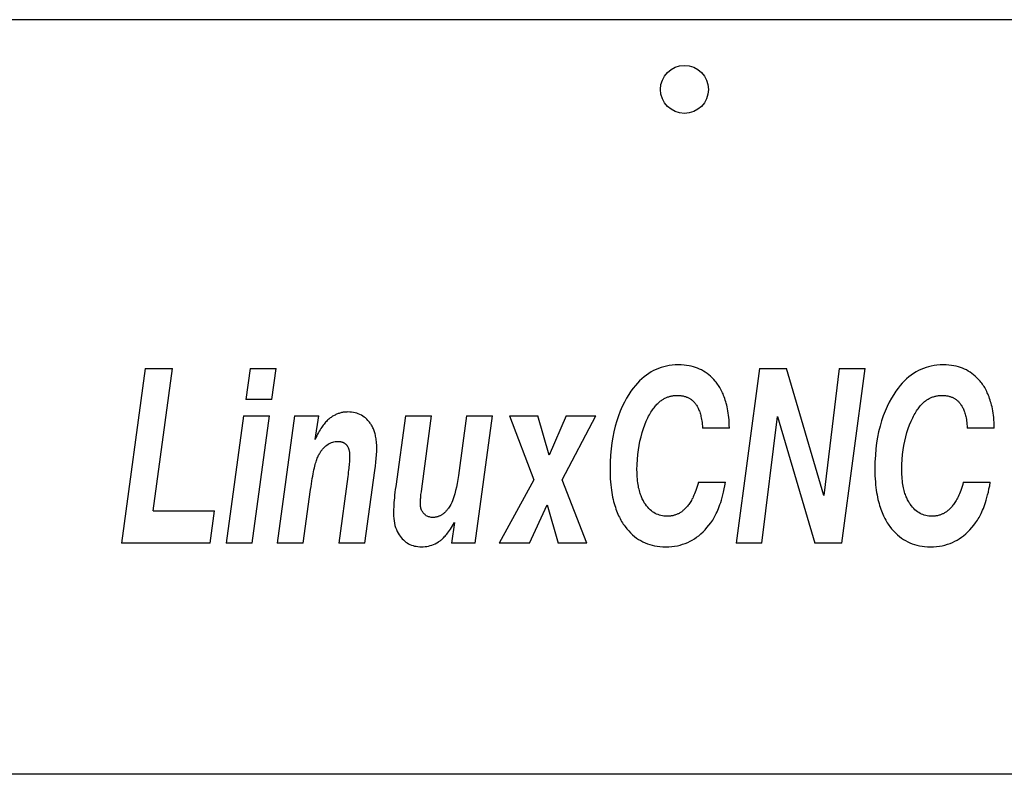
# Model space of a CAD drawing. Extents: x -113 to 891, y -160 to 230.
# Tile 8 of 9: x 535 to 648, y 143 to 230. Entities that reach past the tile are written whole.
import ezdxf

# ---------------------------------------------------------------- set-up
doc = ezdxf.new("R2010")
doc.units = 0
doc.header["$LTSCALE"] = 23.1
doc.layers.get('0').update_dxf_attribs({"linetype": 'CONTINUOUS'})

msp = doc.modelspace()

# ---------------------------------------------------------------- linework, layer by layer
at = {"color": 7, "linetype": 'CONTINUOUS'}
for p, q in [((466.35, 229.58), (881.35, 229.58)), ((549.56, 189.58), (546.86, 169.58)), ((549.56, 189.58), (552.68, 189.58)), ((550.47, 173.27), (552.68, 189.58)), ((561.57, 189.58), (561.09, 186.04)), ((561.57, 189.58), (564.55, 189.58)), ((564.07, 186.04), (564.55, 189.58)), ((619.95, 189.58), (617.26, 169.58)), ((619.95, 189.58), (623.05, 189.58)), ((627.32, 175.05), (623.05, 189.58)), ((629.09, 189.58), (627.32, 175.05)), ((629.09, 189.58), (632.05, 189.58)), ((629.38, 169.58), (632.05, 189.58)), ((564.07, 186.04), (561.09, 186.04)), ((560.82, 184.17), (558.85, 169.58)), ((560.82, 184.17), (563.8, 184.17)), ((561.8, 169.58), (563.8, 184.17)), ((566.68, 184.17), (564.68, 169.58)), ((566.68, 184.17), (569.44, 184.17)), ((569.02, 181.47), (569.44, 184.17)), ((579.38, 184.17), (582.35, 184.17)), ((581.24, 175.79), (582.35, 184.17)), ((586.36, 184.17), (585.44, 177.34)), ((586.36, 184.17), (589.34, 184.17)), ((587.37, 169.58), (589.34, 184.17)), ((591.3, 184.17), (594.08, 176.83)), ((591.3, 184.17), (594.53, 184.17)), ((595.84, 179.65), (594.53, 184.17)), ((597.8, 184.17), (595.84, 179.65)), ((597.34, 176.83), (601.21, 184.17)), ((597.8, 184.17), (601.21, 184.17)), ((620.23, 169.58), (622.02, 184.09)), ((622.02, 184.09), (626.29, 169.58)), ((616.5, 182.77), (613.41, 182.77)), ((646.84, 182.77), (643.75, 182.77)), ((572.77, 177.2), (571.75, 169.58)), ((574.71, 169.58), (575.88, 177.9)), ((594.08, 176.83), (590.11, 169.58)), ((600.17, 169.58), (597.34, 176.83)), ((612.96, 176.55), (616.05, 176.55)), ((643.3, 176.55), (646.39, 176.55)), ((581.2, 175.45), (581.24, 175.79)), ((593.58, 169.58), (595.61, 173.96)), ((595.61, 173.96), (596.89, 169.58)), ((550.47, 173.27), (557.5, 173.27)), ((557, 169.58), (557.5, 173.27)), ((585, 171.95), (584.67, 169.58)), ((557, 169.58), (546.86, 169.58)), ((561.8, 169.58), (558.85, 169.58)), ((567.65, 169.58), (564.68, 169.58)), ((574.71, 169.58), (571.75, 169.58)), ((587.37, 169.58), (584.67, 169.58)), ((593.58, 169.58), (590.11, 169.58)), ((600.17, 169.58), (596.89, 169.58)), ((620.23, 169.58), (617.26, 169.58)), ((629.38, 169.58), (626.29, 169.58)), ((825.85, 143.08), (521.85, 143.08))]:
    msp.add_line(p, q, dxfattribs=at)
for points in [[(610.65, 190.01), (610.29, 190), (609.94, 189.97), (609.61, 189.93), (609.29, 189.87), (608.98, 189.8), (608.68, 189.71), (608.39, 189.61), (608.1, 189.49), (607.82, 189.35), (607.54, 189.2), (607.27, 189.03), (606.99, 188.84), (606.72, 188.63), (606.46, 188.4), (606.21, 188.17), (605.97, 187.92), (605.72, 187.64), (605.47, 187.33), (605.22, 186.98), (604.97, 186.6)], [(614.88, 188.14), (614.7, 188.34), (614.52, 188.54), (614.33, 188.71), (614.14, 188.88), (613.94, 189.03), (613.73, 189.17), (613.52, 189.3), (613.3, 189.42), (613.08, 189.53), (612.85, 189.62), (612.62, 189.71), (612.39, 189.78), (612.13, 189.85), (611.87, 189.9), (611.59, 189.95), (611.3, 189.98), (610.98, 190), (610.65, 190.01)], [(640.99, 190.01), (640.63, 190), (640.28, 189.97), (639.95, 189.93), (639.63, 189.87), (639.32, 189.8), (639.03, 189.71), (638.73, 189.61), (638.45, 189.49), (638.16, 189.35), (637.88, 189.2), (637.61, 189.03), (637.34, 188.84), (637.07, 188.63), (636.8, 188.4), (636.56, 188.17), (636.31, 187.92), (636.07, 187.64), (635.82, 187.33), (635.57, 186.98), (635.32, 186.6)], [(645.23, 188.14), (645.04, 188.34), (644.86, 188.54), (644.67, 188.71), (644.48, 188.88), (644.28, 189.03), (644.08, 189.17), (643.86, 189.3), (643.65, 189.42), (643.42, 189.53), (643.2, 189.62), (642.97, 189.71), (642.73, 189.78), (642.48, 189.85), (642.21, 189.9), (641.93, 189.95), (641.64, 189.98), (641.33, 190), (640.99, 190.01)], [(616.5, 182.77), (616.49, 183.09), (616.48, 183.4), (616.46, 183.69), (616.43, 183.97), (616.4, 184.23), (616.37, 184.48), (616.33, 184.73), (616.29, 184.96), (616.24, 185.18), (616.19, 185.39), (616.14, 185.6), (616.09, 185.79), (616.03, 185.98), (615.97, 186.16), (615.91, 186.34), (615.84, 186.5), (615.78, 186.67), (615.71, 186.82), (615.63, 186.97), (615.56, 187.12), (615.48, 187.26), (615.4, 187.4), (615.32, 187.53), (615.24, 187.66), (615.15, 187.78), (615.07, 187.9), (614.98, 188.02), (614.88, 188.14)], [(646.84, 182.77), (646.84, 183.09), (646.82, 183.4), (646.8, 183.69), (646.78, 183.97), (646.75, 184.23), (646.71, 184.48), (646.67, 184.73), (646.63, 184.96), (646.59, 185.18), (646.54, 185.39), (646.49, 185.6), (646.43, 185.79), (646.37, 185.98), (646.31, 186.16), (646.25, 186.34), (646.19, 186.5), (646.12, 186.67), (646.05, 186.82), (645.98, 186.97), (645.9, 187.12), (645.83, 187.26), (645.75, 187.4), (645.67, 187.53), (645.58, 187.66), (645.5, 187.78), (645.41, 187.9), (645.32, 188.02), (645.23, 188.14)], [(604.97, 186.6), (604.72, 186.18), (604.47, 185.73), (604.23, 185.24), (604, 184.72), (603.79, 184.17), (603.59, 183.58), (603.41, 182.97), (603.26, 182.34), (603.13, 181.72), (603.03, 181.07), (602.94, 180.37), (602.88, 179.64), (602.84, 178.86), (602.82, 178.05)], [(607.16, 183.94), (607.24, 184.12), (607.33, 184.29), (607.42, 184.45), (607.51, 184.59), (607.6, 184.73), (607.68, 184.86), (607.77, 184.98), (607.86, 185.1), (607.94, 185.21), (608.03, 185.31), (608.11, 185.4), (608.2, 185.49), (608.28, 185.58), (608.36, 185.66), (608.45, 185.73), (608.53, 185.8), (608.61, 185.87), (608.7, 185.93), (608.78, 185.99), (608.86, 186.04), (608.95, 186.09), (609.03, 186.14), (609.11, 186.18), (609.2, 186.23), (609.28, 186.26), (609.37, 186.3), (609.46, 186.33), (609.55, 186.36), (609.63, 186.39), (609.72, 186.41), (609.81, 186.43), (609.91, 186.45), (610, 186.47), (610.1, 186.48), (610.19, 186.49), (610.29, 186.5), (610.39, 186.5), (610.5, 186.51)], [(610.5, 186.51), (610.61, 186.5), (610.72, 186.5), (610.82, 186.49), (610.92, 186.48), (611.02, 186.47), (611.11, 186.45), (611.2, 186.44), (611.28, 186.42), (611.37, 186.39), (611.45, 186.37), (611.53, 186.34), (611.6, 186.32), (611.67, 186.29), (611.75, 186.25), (611.82, 186.22), (611.88, 186.18), (611.95, 186.14), (612.01, 186.1), (612.08, 186.06), (612.14, 186.02), (612.2, 185.97), (612.26, 185.92), (612.31, 185.87), (612.37, 185.82), (612.43, 185.76), (612.48, 185.7), (612.53, 185.64), (612.59, 185.58), (612.64, 185.51), (612.69, 185.44), (612.74, 185.37), (612.79, 185.29), (612.83, 185.2), (612.88, 185.12), (612.93, 185.03), (612.97, 184.93), (613.01, 184.83), (613.06, 184.72), (613.1, 184.61), (613.14, 184.48), (613.17, 184.36), (613.21, 184.22), (613.24, 184.08), (613.28, 183.93), (613.31, 183.76), (613.33, 183.59), (613.36, 183.4), (613.38, 183.21), (613.4, 183), (613.41, 182.77)], [(635.32, 186.6), (635.06, 186.18), (634.81, 185.73), (634.57, 185.24), (634.34, 184.72), (634.13, 184.17), (633.93, 183.58), (633.76, 182.97), (633.6, 182.34), (633.48, 181.72), (633.37, 181.07), (633.28, 180.37), (633.22, 179.64), (633.18, 178.86), (633.17, 178.05)], [(637.5, 183.94), (637.59, 184.12), (637.68, 184.29), (637.77, 184.45), (637.85, 184.59), (637.94, 184.73), (638.03, 184.86), (638.11, 184.98), (638.2, 185.1), (638.28, 185.21), (638.37, 185.31), (638.45, 185.4), (638.54, 185.49), (638.62, 185.58), (638.71, 185.66), (638.79, 185.73), (638.87, 185.8), (638.96, 185.87), (639.04, 185.93), (639.12, 185.99), (639.21, 186.04), (639.29, 186.09), (639.37, 186.14), (639.46, 186.18), (639.54, 186.23), (639.63, 186.26), (639.71, 186.3), (639.8, 186.33), (639.89, 186.36), (639.98, 186.39), (640.07, 186.41), (640.16, 186.43), (640.25, 186.45), (640.34, 186.47), (640.44, 186.48), (640.54, 186.49), (640.64, 186.5), (640.74, 186.5), (640.84, 186.51)], [(640.84, 186.51), (640.95, 186.5), (641.06, 186.5), (641.16, 186.49), (641.26, 186.48), (641.36, 186.47), (641.45, 186.45), (641.54, 186.44), (641.63, 186.42), (641.71, 186.39), (641.79, 186.37), (641.87, 186.34), (641.94, 186.32), (642.02, 186.29), (642.09, 186.25), (642.16, 186.22), (642.23, 186.18), (642.29, 186.14), (642.36, 186.1), (642.42, 186.06), (642.48, 186.02), (642.54, 185.97), (642.6, 185.92), (642.66, 185.87), (642.71, 185.82), (642.77, 185.76), (642.82, 185.7), (642.88, 185.64), (642.93, 185.58), (642.98, 185.51), (643.03, 185.44), (643.08, 185.37), (643.13, 185.29), (643.18, 185.2), (643.22, 185.12), (643.27, 185.03), (643.31, 184.93), (643.36, 184.83), (643.4, 184.72), (643.44, 184.61), (643.48, 184.48), (643.52, 184.36), (643.55, 184.22), (643.59, 184.08), (643.62, 183.93), (643.65, 183.76), (643.68, 183.59), (643.7, 183.4), (643.72, 183.21), (643.74, 183), (643.75, 182.77)], [(572.78, 184.61), (572.67, 184.6), (572.56, 184.6), (572.46, 184.59), (572.35, 184.58), (572.25, 184.57), (572.15, 184.55), (572.05, 184.53), (571.96, 184.51), (571.86, 184.48), (571.77, 184.45), (571.67, 184.42), (571.58, 184.39), (571.49, 184.35), (571.4, 184.31), (571.31, 184.26), (571.22, 184.22), (571.13, 184.17), (571.04, 184.11), (570.95, 184.05), (570.86, 183.99), (570.77, 183.93), (570.68, 183.86), (570.59, 183.78), (570.5, 183.7), (570.41, 183.62), (570.32, 183.53), (570.23, 183.43), (570.14, 183.33), (570.05, 183.23), (569.96, 183.11), (569.87, 182.99), (569.78, 182.86), (569.68, 182.72), (569.59, 182.58), (569.5, 182.42), (569.4, 182.25), (569.31, 182.08), (569.21, 181.89), (569.12, 181.68), (569.02, 181.47)], [(575.2, 183.51), (575.07, 183.65), (574.94, 183.79), (574.8, 183.92), (574.65, 184.03), (574.49, 184.14), (574.33, 184.24), (574.16, 184.32), (573.98, 184.4), (573.8, 184.46), (573.61, 184.51), (573.42, 184.55), (573.21, 184.58), (573, 184.6), (572.78, 184.61)], [(579.38, 184.17), (578.26, 176.08), (578.22, 175.73), (578.18, 175.4), (578.14, 175.09), (578.11, 174.78), (578.08, 174.49), (578.06, 174.22), (578.04, 173.95), (578.03, 173.7), (578.02, 173.46), (578.01, 173.24), (578.01, 173.02)], [(605.91, 177.98), (605.92, 178.59), (605.95, 179.18), (606, 179.74), (606.07, 180.27), (606.15, 180.78), (606.25, 181.27), (606.37, 181.77), (606.5, 182.26), (606.65, 182.71), (606.81, 183.15), (606.98, 183.56), (607.16, 183.94)], [(636.26, 177.98), (636.27, 178.59), (636.3, 179.18), (636.34, 179.74), (636.41, 180.27), (636.49, 180.78), (636.59, 181.27), (636.71, 181.77), (636.84, 182.26), (636.99, 182.71), (637.15, 183.15), (637.32, 183.56), (637.5, 183.94)], [(576.1, 180.46), (576.09, 180.66), (576.09, 180.85), (576.07, 181.03), (576.06, 181.21), (576.04, 181.37), (576.02, 181.53), (575.99, 181.68), (575.96, 181.82), (575.93, 181.96), (575.9, 182.09), (575.86, 182.22), (575.82, 182.34), (575.78, 182.46), (575.74, 182.57), (575.7, 182.68), (575.65, 182.79), (575.6, 182.89), (575.55, 182.99), (575.49, 183.08), (575.44, 183.17), (575.38, 183.26), (575.32, 183.34), (575.26, 183.43), (575.2, 183.51)], [(569.14, 178.9), (569.19, 179.04), (569.24, 179.18), (569.28, 179.3), (569.33, 179.42), (569.38, 179.53), (569.43, 179.64), (569.49, 179.74), (569.54, 179.84), (569.59, 179.93), (569.65, 180.02), (569.7, 180.1), (569.76, 180.18), (569.82, 180.26), (569.87, 180.33), (569.93, 180.4), (569.99, 180.47), (570.05, 180.53), (570.12, 180.59), (570.18, 180.65), (570.24, 180.71)], [(570.24, 180.71), (570.37, 180.81), (570.51, 180.91), (570.64, 180.99), (570.77, 181.05), (570.91, 181.11), (571.05, 181.16), (571.19, 181.19), (571.33, 181.22), (571.47, 181.23), (571.61, 181.24)], [(571.61, 181.24), (571.69, 181.24), (571.75, 181.23), (571.82, 181.23), (571.88, 181.22), (571.94, 181.21), (571.99, 181.2), (572.04, 181.19), (572.09, 181.17), (572.14, 181.16), (572.19, 181.14), (572.23, 181.12), (572.27, 181.1), (572.31, 181.08), (572.35, 181.06), (572.39, 181.04), (572.42, 181.01), (572.46, 180.99), (572.49, 180.96), (572.53, 180.93), (572.56, 180.9), (572.59, 180.87), (572.62, 180.84), (572.65, 180.8), (572.68, 180.77), (572.7, 180.73), (572.73, 180.69), (572.75, 180.64), (572.78, 180.6), (572.8, 180.55), (572.83, 180.5), (572.85, 180.45), (572.87, 180.39), (572.89, 180.33), (572.9, 180.26), (572.92, 180.19), (572.94, 180.12), (572.95, 180.04), (572.96, 179.96), (572.97, 179.87), (572.98, 179.77), (572.98, 179.67), (572.98, 179.55)], [(572.98, 179.55), (572.98, 179.43), (572.98, 179.3), (572.97, 179.16), (572.96, 179.01), (572.95, 178.86), (572.94, 178.69), (572.92, 178.52), (572.91, 178.33), (572.88, 178.13), (572.86, 177.92), (572.83, 177.7), (572.81, 177.46), (572.77, 177.2)], [(575.88, 177.9), (575.94, 178.39), (576, 178.85), (576.04, 179.29), (576.07, 179.71), (576.09, 180.1), (576.1, 180.46)], [(567.65, 169.58), (568.51, 175.73), (568.56, 176.06), (568.61, 176.38), (568.66, 176.68), (568.71, 176.97), (568.76, 177.25), (568.81, 177.51), (568.85, 177.75), (568.9, 177.97), (568.95, 178.19), (569, 178.38), (569.05, 178.57), (569.09, 178.74), (569.14, 178.9)], [(585.44, 177.34), (585.37, 176.86), (585.29, 176.41), (585.21, 175.98), (585.12, 175.59), (585.03, 175.21), (584.93, 174.87)], [(602.82, 178.05), (602.83, 177.66), (602.84, 177.28), (602.85, 176.93), (602.88, 176.59), (602.91, 176.27), (602.94, 175.96), (602.98, 175.66), (603.02, 175.37), (603.07, 175.1), (603.12, 174.84), (603.18, 174.59), (603.23, 174.35), (603.3, 174.12), (603.36, 173.9), (603.43, 173.68), (603.5, 173.48), (603.57, 173.28), (603.65, 173.08), (603.73, 172.9), (603.81, 172.72), (603.89, 172.55), (603.98, 172.38), (604.06, 172.22), (604.15, 172.06), (604.25, 171.91), (604.34, 171.76), (604.44, 171.62), (604.54, 171.48)], [(606.88, 174.03), (606.82, 174.12), (606.75, 174.21), (606.69, 174.31), (606.64, 174.42), (606.58, 174.52), (606.52, 174.64), (606.47, 174.75), (606.42, 174.88), (606.37, 175.01), (606.32, 175.14), (606.27, 175.28), (606.22, 175.43), (606.18, 175.59), (606.14, 175.75), (606.1, 175.92), (606.07, 176.1), (606.03, 176.29), (606, 176.5), (605.98, 176.71), (605.96, 176.94), (605.94, 177.17), (605.92, 177.43), (605.92, 177.7), (605.91, 177.98)], [(633.17, 178.05), (633.17, 177.66), (633.18, 177.28), (633.2, 176.93), (633.22, 176.59), (633.25, 176.27), (633.28, 175.96), (633.32, 175.66), (633.37, 175.37), (633.41, 175.1), (633.46, 174.84), (633.52, 174.59), (633.58, 174.35), (633.64, 174.12), (633.7, 173.9), (633.77, 173.68), (633.84, 173.48), (633.92, 173.28), (633.99, 173.08), (634.07, 172.9), (634.15, 172.72), (634.23, 172.55), (634.32, 172.38), (634.41, 172.22), (634.5, 172.06), (634.59, 171.91), (634.68, 171.76), (634.78, 171.62), (634.88, 171.48)], [(637.22, 174.03), (637.16, 174.12), (637.1, 174.21), (637.04, 174.31), (636.98, 174.42), (636.92, 174.52), (636.87, 174.64), (636.81, 174.75), (636.76, 174.88), (636.71, 175.01), (636.66, 175.14), (636.61, 175.28), (636.57, 175.43), (636.52, 175.59), (636.48, 175.75), (636.45, 175.92), (636.41, 176.1), (636.38, 176.29), (636.35, 176.5), (636.32, 176.71), (636.3, 176.94), (636.28, 177.17), (636.27, 177.43), (636.26, 177.7), (636.26, 177.98)], [(612.96, 176.55), (612.89, 176.29), (612.81, 176.05), (612.74, 175.82), (612.66, 175.61), (612.59, 175.42), (612.51, 175.23), (612.44, 175.06), (612.36, 174.9), (612.29, 174.74), (612.21, 174.6), (612.14, 174.47), (612.07, 174.34), (611.99, 174.22), (611.92, 174.11), (611.84, 174.01), (611.77, 173.91), (611.7, 173.81), (611.62, 173.73), (611.55, 173.64), (611.48, 173.57), (611.4, 173.49), (611.33, 173.42), (611.25, 173.36), (611.18, 173.3), (611.11, 173.24), (611.03, 173.18), (610.96, 173.13), (610.88, 173.08), (610.81, 173.04), (610.73, 172.99), (610.65, 172.95), (610.58, 172.92), (610.5, 172.88), (610.42, 172.85), (610.34, 172.82), (610.26, 172.79), (610.17, 172.77), (610.09, 172.74), (610, 172.72), (609.92, 172.71), (609.83, 172.69), (609.74, 172.68), (609.64, 172.67), (609.55, 172.66), (609.45, 172.66), (609.35, 172.66)], [(614.59, 172.22), (614.67, 172.36), (614.75, 172.5), (614.84, 172.65), (614.92, 172.81), (615, 172.98), (615.09, 173.16), (615.17, 173.35), (615.26, 173.55), (615.34, 173.77), (615.42, 174), (615.5, 174.25), (615.58, 174.51), (615.67, 174.8), (615.75, 175.1), (615.82, 175.43), (615.9, 175.78), (615.98, 176.15), (616.05, 176.55)], [(643.3, 176.55), (643.23, 176.29), (643.15, 176.05), (643.08, 175.82), (643.01, 175.61), (642.93, 175.42), (642.86, 175.23), (642.78, 175.06), (642.71, 174.9), (642.63, 174.74), (642.56, 174.6), (642.48, 174.47), (642.41, 174.34), (642.33, 174.22), (642.26, 174.11), (642.19, 174.01), (642.11, 173.91), (642.04, 173.81), (641.97, 173.73), (641.89, 173.64), (641.82, 173.57), (641.75, 173.49), (641.67, 173.42), (641.6, 173.36), (641.52, 173.3), (641.45, 173.24), (641.38, 173.18), (641.3, 173.13), (641.23, 173.08), (641.15, 173.04), (641.07, 172.99), (641, 172.95), (640.92, 172.92), (640.84, 172.88), (640.76, 172.85), (640.68, 172.82), (640.6, 172.79), (640.52, 172.77), (640.43, 172.74), (640.35, 172.72), (640.26, 172.71), (640.17, 172.69), (640.08, 172.68), (639.99, 172.67), (639.89, 172.66), (639.8, 172.66), (639.7, 172.66)], [(644.93, 172.22), (645.01, 172.36), (645.1, 172.5), (645.18, 172.65), (645.26, 172.81), (645.35, 172.98), (645.43, 173.16), (645.51, 173.35), (645.6, 173.55), (645.68, 173.77), (645.76, 174), (645.85, 174.25), (645.93, 174.51), (646.01, 174.8), (646.09, 175.1), (646.17, 175.43), (646.24, 175.78), (646.32, 176.15), (646.39, 176.55)], [(581.09, 174.16), (581.09, 174.25), (581.1, 174.34), (581.1, 174.44), (581.11, 174.54), (581.12, 174.65), (581.13, 174.76), (581.14, 174.88), (581.15, 175.01), (581.16, 175.15), (581.18, 175.29), (581.2, 175.45)], [(584.93, 174.87), (584.86, 174.65), (584.78, 174.44), (584.68, 174.23), (584.57, 174.02), (584.45, 173.81), (584.32, 173.6)], [(581.48, 172.97), (581.42, 173.04), (581.37, 173.11), (581.32, 173.19), (581.27, 173.28), (581.23, 173.37), (581.19, 173.47), (581.16, 173.57), (581.14, 173.67), (581.12, 173.79), (581.1, 173.9), (581.09, 174.03), (581.09, 174.16)], [(609.35, 172.66), (609.18, 172.66), (609, 172.68), (608.83, 172.7), (608.66, 172.74), (608.49, 172.78), (608.32, 172.84), (608.16, 172.91), (608, 172.99), (607.85, 173.08), (607.7, 173.18), (607.56, 173.29), (607.42, 173.41), (607.28, 173.54), (607.14, 173.69), (607.01, 173.85), (606.88, 174.03)], [(639.7, 172.66), (639.52, 172.66), (639.35, 172.68), (639.17, 172.7), (639, 172.74), (638.83, 172.78), (638.67, 172.84), (638.5, 172.91), (638.34, 172.99), (638.19, 173.08), (638.04, 173.18), (637.9, 173.29), (637.76, 173.41), (637.62, 173.54), (637.48, 173.69), (637.35, 173.85), (637.22, 174.03)], [(578.01, 173.02), (578.02, 172.7), (578.04, 172.4), (578.08, 172.12), (578.12, 171.85), (578.18, 171.61), (578.25, 171.38), (578.34, 171.14), (578.43, 170.92), (578.54, 170.72), (578.65, 170.53), (578.77, 170.37), (578.89, 170.21)], [(582.52, 172.52), (582.41, 172.52), (582.31, 172.53), (582.21, 172.55), (582.12, 172.57), (582.03, 172.6), (581.94, 172.63), (581.85, 172.68), (581.77, 172.72), (581.69, 172.78), (581.62, 172.84), (581.55, 172.9), (581.48, 172.97)], [(584.32, 173.6), (584.25, 173.52), (584.19, 173.43), (584.13, 173.36), (584.07, 173.28), (584.01, 173.22), (583.95, 173.15), (583.89, 173.1), (583.83, 173.04), (583.77, 172.99), (583.71, 172.94), (583.65, 172.9), (583.6, 172.86), (583.54, 172.82), (583.48, 172.79), (583.42, 172.75), (583.37, 172.72), (583.31, 172.69), (583.25, 172.67), (583.2, 172.65), (583.14, 172.62), (583.08, 172.6), (583.02, 172.59), (582.96, 172.57), (582.9, 172.56), (582.84, 172.55), (582.78, 172.54), (582.72, 172.53), (582.65, 172.53), (582.59, 172.52), (582.52, 172.52)], [(583.15, 169.71), (583.22, 169.75), (583.28, 169.8), (583.35, 169.85), (583.43, 169.91), (583.5, 169.97), (583.58, 170.04), (583.66, 170.11), (583.74, 170.19), (583.83, 170.28), (583.92, 170.38), (584.01, 170.49), (584.11, 170.6), (584.21, 170.73), (584.31, 170.87), (584.42, 171.01), (584.53, 171.18), (584.64, 171.35), (584.76, 171.54), (584.88, 171.74), (585, 171.95)], [(604.54, 171.48), (604.75, 171.21), (604.96, 170.97), (605.18, 170.74), (605.39, 170.53), (605.62, 170.34), (605.86, 170.16), (606.1, 170), (606.34, 169.86), (606.59, 169.73), (606.84, 169.61), (607.1, 169.51), (607.37, 169.42), (607.65, 169.34), (607.93, 169.27), (608.22, 169.22), (608.53, 169.19), (608.86, 169.16), (609.21, 169.15)], [(612.25, 169.93), (612.5, 170.08), (612.74, 170.25), (612.99, 170.43), (613.24, 170.64), (613.48, 170.86), (613.71, 171.1), (613.93, 171.35), (614.15, 171.62), (614.37, 171.91), (614.59, 172.22)], [(634.88, 171.48), (635.09, 171.21), (635.3, 170.97), (635.52, 170.74), (635.74, 170.53), (635.97, 170.34), (636.2, 170.16), (636.44, 170), (636.68, 169.86), (636.93, 169.73), (637.18, 169.61), (637.44, 169.51), (637.71, 169.42), (637.99, 169.34), (638.28, 169.27), (638.57, 169.22), (638.87, 169.19), (639.2, 169.16), (639.55, 169.15)], [(642.59, 169.93), (642.84, 170.08), (643.09, 170.25), (643.34, 170.43), (643.58, 170.64), (643.82, 170.86), (644.05, 171.1), (644.28, 171.35), (644.5, 171.62), (644.71, 171.91), (644.93, 172.22)], [(578.89, 170.21), (579.01, 170.07), (579.14, 169.94), (579.28, 169.82), (579.43, 169.7), (579.58, 169.6), (579.74, 169.51), (579.9, 169.43), (580.07, 169.35), (580.25, 169.29), (580.43, 169.24), (580.62, 169.21), (580.81, 169.18), (581.01, 169.16), (581.22, 169.15)], [(581.22, 169.15), (581.42, 169.16), (581.62, 169.18), (581.82, 169.2), (582.01, 169.24), (582.21, 169.29), (582.4, 169.35), (582.59, 169.42), (582.78, 169.51), (582.96, 169.6), (583.15, 169.71)], [(609.21, 169.15), (609.56, 169.16), (609.9, 169.19), (610.22, 169.23), (610.54, 169.28), (610.84, 169.35), (611.14, 169.44), (611.44, 169.54), (611.72, 169.66), (611.99, 169.79), (612.25, 169.93)], [(639.55, 169.15), (639.9, 169.16), (640.24, 169.19), (640.57, 169.23), (640.88, 169.28), (641.19, 169.35), (641.49, 169.44), (641.78, 169.54), (642.06, 169.66), (642.33, 169.79), (642.59, 169.93)]]:
    msp.add_lwpolyline(points, dxfattribs=at)
msp.add_circle((611.35, 221.58), 2.75, dxfattribs=at)

doc.saveas('drawing.dxf')
